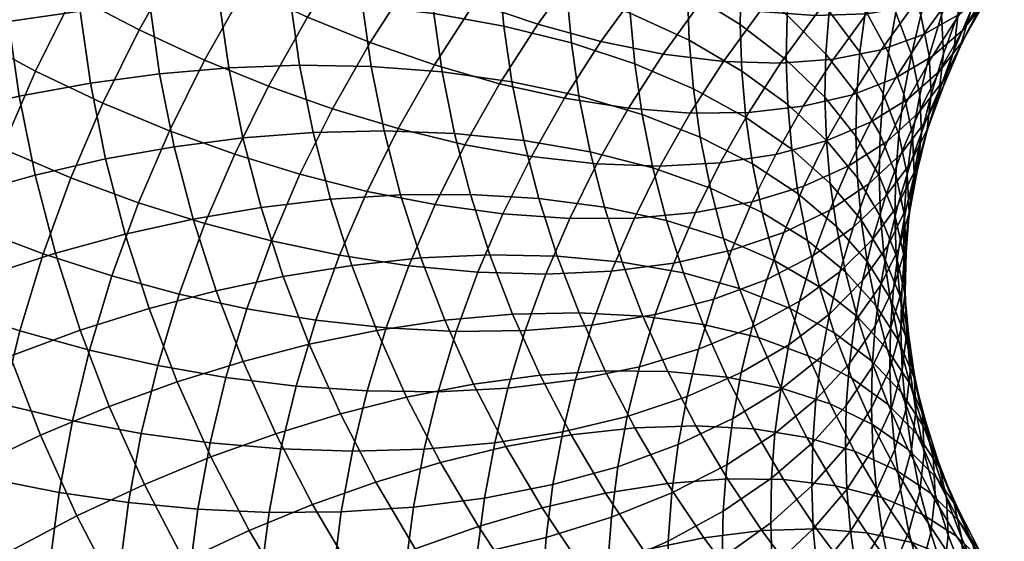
# Model space of a CAD drawing. Extents: x -120 to 2831, y -92 to 75.
# Tile 209 of 256: x 2064 to 2092, y -10 to 5. Entities that reach past the tile are written whole.
import ezdxf

# ---------------------------------------------------------------- set-up
doc = ezdxf.new("R2010")
doc.units = 0
doc.layers.add('GLASS', color=18, linetype='CONTINUOUS')

msp = doc.modelspace()

# ---------------------------------------------------------------- meshes
at = {"layer": 'GLASS'}
mesh = msp.add_polyface(dxfattribs=at)
corners = [(2065.545, 5.963, 81.595), (2066.814, 8.199, 83.071), (2064.96, 9.395, 82.958), (2063.646, 7.079, 81.43), (2067.453, 4.963, 81.577), (2068.676, 7.12, 83), (2060.622, 5.952, 79.521), (2061.788, 8.303, 81.069), (2060, 9.62, 80.508), (2058.798, 7.195, 78.912), (2062.519, 4.805, 79.932), (2064.456, 3.766, 80.15), (2066.403, 2.845, 80.183), (2055.988, 5.975, 76.435), (2057.079, 8.519, 78.106), (2055.495, 9.904, 77.112), (2054.376, 7.294, 75.398), (2057.737, 4.722, 77.288), (2059.594, 3.554, 77.947), (2061.524, 2.485, 78.409), (2063.496, 1.527, 78.679), (2065.477, 0.686, 78.765), (2067.438, -0.036, 78.68), (2068.331, 2.045, 80.046), (2053.409, 4.64, 73.658), (2052.929, 8.659, 74.191), (2051.94, 5.945, 72.412), (2055.045, 3.388, 74.74), (2056.821, 2.208, 75.64), (2058.706, 1.116, 76.349), (2060.665, 0.127, 76.864), (2054.254, 0.764, 73.024), (2052.597, 1.948, 71.898), (2056.052, -0.343, 73.972), (2065.56, 7.593, 30.178), (2065.489, 9.686, 31.532), (2067.512, 9.725, 31.493), (2067.58, 7.71, 30.189), (2063.485, 7.369, 30.327), (2063.411, 9.542, 31.732), (2061.383, 7.032, 30.65), (2061.306, 9.285, 32.108), (2059.282, 6.576, 31.157), (2059.202, 8.909, 32.666), (2057.216, 6, 31.852), (2057.134, 8.413, 33.412), (2055.22, 5.307, 32.735), (2055.135, 7.796, 34.344), (2053.328, 4.504, 33.799), (2053.241, 7.064, 35.455), (2065.745, 5.503, 28.829), (2067.759, 5.697, 28.89), (2063.677, 5.2, 28.927), (2061.582, 4.782, 29.198), (2059.488, 4.246, 29.653), (2057.429, 3.592, 30.298), (2055.439, 2.823, 31.132), (2053.554, 1.948, 32.15), (2066.043, 3.422, 27.488), (2068.046, 3.693, 27.599), (2063.987, 3.04, 27.535), (2061.903, 2.542, 27.755), (2059.821, 1.926, 28.158), (2057.773, 1.193, 28.752), (2055.794, 0.349, 29.537), (2066.483, 1.229, 26.078), (2068.47, 1.582, 26.241), (2064.444, 0.764, 26.072), (2062.377, 0.182, 26.237)]
mesh.append_faces([[corners[k] for k in face] for face in [(0, 1, 2, 3), (4, 5, 1, 0), (6, 7, 8, 9), (10, 3, 7, 6), (11, 0, 3, 10), (12, 4, 0, 11), (13, 14, 15, 16), (17, 9, 14, 13), (18, 6, 9, 17), (19, 10, 6, 18), (20, 11, 10, 19), (21, 12, 11, 20), (22, 23, 12, 21), (24, 16, 25, 26), (27, 13, 16, 24), (28, 17, 13, 27), (29, 18, 17, 28), (30, 19, 18, 29), (31, 27, 24, 32), (33, 28, 27, 31), (34, 35, 36, 37), (38, 39, 35, 34), (40, 41, 39, 38), (42, 43, 41, 40), (44, 45, 43, 42), (46, 47, 45, 44), (48, 49, 47, 46), (50, 34, 37, 51), (52, 38, 34, 50), (53, 40, 38, 52), (54, 42, 40, 53), (55, 44, 42, 54), (56, 46, 44, 55), (57, 48, 46, 56), (58, 50, 51, 59), (60, 52, 50, 58), (61, 53, 52, 60), (62, 54, 53, 61), (63, 55, 54, 62), (64, 56, 55, 63), (65, 58, 59, 66), (67, 60, 58, 65), (68, 61, 60, 67)]])
mesh = msp.add_polyface(dxfattribs=at)
corners = [(2075.336, 6.471, 83.063), (2076.654, 8.29, 84.27), (2074.948, 9.171, 84.912), (2073.578, 7.279, 83.657), (2077.141, 5.746, 82.294), (2078.405, 7.49, 83.451), (2078.972, 5.124, 81.344), (2080.181, 6.793, 82.451), (2074.13, 4.597, 81.824), (2072.323, 5.33, 82.368), (2075.985, 3.949, 81.106), (2077.865, 3.405, 80.207), (2070.521, 6.163, 82.759), (2071.823, 8.186, 84.098), (2070.029, 9.22, 84.389), (2068.676, 7.12, 83), (2072.323, 5.33, 82.368), (2073.578, 7.279, 83.657), (2073.038, 2.674, 80.555), (2071.188, 3.33, 81.048), (2074.938, 2.105, 79.889), (2076.864, 1.641, 79.043), (2078.789, 1.297, 78.015), (2079.744, 2.982, 79.127), (2069.342, 4.085, 81.389), (2067.453, 4.963, 81.577), (2071.188, 3.33, 81.048), (2072.102, 0.785, 79.312), (2070.214, 1.365, 79.755), (2074.04, 0.293, 78.697), (2076.005, -0.092, 77.903), (2068.331, 2.045, 80.046), (2066.403, 2.845, 80.183), (2070.214, 1.365, 79.755), (2077.853, 6.687, 32.745), (2077.798, 8.306, 33.792), (2079.755, 7.669, 34.797), (2079.807, 6.126, 33.799), (2075.821, 7.127, 31.873), (2075.763, 8.824, 32.971), (2073.746, 7.443, 31.186), (2073.686, 9.222, 32.335), (2071.662, 7.642, 30.681), (2071.598, 9.5, 31.883), (2075.971, 5.432, 30.779), (2077.996, 5.071, 31.702), (2073.904, 5.669, 30.04), (2071.826, 5.786, 29.484), (2069.769, 5.793, 29.104), (2069.597, 7.727, 30.353), (2067.759, 5.697, 28.89), (2067.58, 7.71, 30.189), (2076.214, 3.744, 29.691), (2078.227, 3.462, 30.665), (2074.157, 3.901, 28.901), (2072.091, 3.939, 28.293), (2070.045, 3.866, 27.862), (2068.046, 3.693, 27.599), (2076.57, 1.966, 28.548), (2078.567, 1.766, 29.575), (2074.531, 2.039, 27.703), (2072.481, 1.992, 27.041), (2070.452, 1.836, 26.557), (2068.47, 1.582, 26.241), (2077.029, 0.203, 27.417), (2079.005, 0.085, 28.496), (2075.011, 0.193, 26.519), (2072.984, 0.062, 25.803), (2070.976, -0.176, 25.266)]
mesh.append_faces([[corners[k] for k in face] for face in [(0, 1, 2, 3), (4, 5, 1, 0), (6, 7, 5, 4), (8, 0, 3, 9), (10, 4, 0, 8), (11, 6, 4, 10), (12, 13, 14, 15), (16, 17, 13, 12), (18, 8, 9, 19), (20, 10, 8, 18), (21, 11, 10, 20), (22, 23, 11, 21), (24, 12, 15, 25), (26, 16, 12, 24), (27, 18, 19, 28), (29, 20, 18, 27), (30, 21, 20, 29), (31, 24, 25, 32), (33, 26, 24, 31), (34, 35, 36, 37), (38, 39, 35, 34), (40, 41, 39, 38), (42, 43, 41, 40), (44, 38, 34, 45), (46, 40, 38, 44), (47, 42, 40, 46), (48, 49, 42, 47), (50, 51, 49, 48), (52, 44, 45, 53), (54, 46, 44, 52), (55, 47, 46, 54), (56, 48, 47, 55), (57, 50, 48, 56), (58, 52, 53, 59), (60, 54, 52, 58), (61, 55, 54, 60), (62, 56, 55, 61), (63, 57, 56, 62), (64, 58, 59, 65), (66, 60, 58, 64), (67, 61, 60, 66), (68, 62, 61, 67)]])
mesh = msp.add_polyface(dxfattribs=at)
corners = [(2086.524, 6.897, 79.321), (2087.771, 8.276, 80.241), (2086.2, 8.696, 81.854), (2084.893, 7.25, 80.889), (2080.181, 6.793, 82.451), (2081.489, 8.407, 83.525), (2079.773, 9.178, 84.574), (2078.405, 7.49, 83.451), (2081.955, 6.217, 81.269), (2083.205, 7.758, 82.294), (2083.701, 5.78, 79.911), (2085.389, 5.496, 78.39), (2080.801, 4.623, 80.212), (2078.972, 5.124, 81.344), (2082.6, 4.26, 78.904), (2084.34, 4.048, 77.429), (2085.989, 3.996, 75.806), (2086.989, 5.377, 76.722), (2079.744, 2.982, 79.127), (2077.865, 3.405, 80.207), (2081.593, 2.695, 77.869), (2083.379, 2.556, 76.443), (2085.073, 2.574, 74.865), (2086.644, 2.751, 73.158), (2087.518, 4.11, 74.056), (2080.681, 1.088, 76.809), (2078.789, 1.297, 78.015), (2082.511, 1.025, 75.432), (2084.245, 1.114, 73.902), (2085.853, 1.357, 72.238), (2086.659, 0.441, 69.603), (2087.309, 1.752, 70.466), (2085.174, -0.012, 71.337), (2084.953, 7.802, 40.537), (2085.127, 9.137, 41.406), (2086.445, 7.958, 42.898), (2086.278, 6.674, 42.064), (2084.852, 6.46, 39.667), (2086.181, 5.385, 41.227), (2083.327, 7.467, 38.226), (2083.433, 8.868, 39.136), (2084.825, 5.116, 38.795), (2086.155, 4.093, 40.39), (2083.299, 6.063, 37.316), (2081.599, 6.918, 35.977), (2081.629, 8.389, 36.93), (2079.755, 7.669, 34.797), (2079.786, 9.212, 35.797), (2084.871, 3.771, 37.926), (2086.199, 2.8, 39.554), (2083.346, 4.658, 36.408), (2081.649, 5.447, 35.025), (2079.807, 6.126, 33.799), (2084.99, 2.428, 37.059), (2086.313, 1.51, 38.721), (2083.47, 3.255, 35.503), (2081.779, 3.978, 34.077), (2079.944, 4.586, 32.805), (2077.996, 5.071, 31.702), (2077.853, 6.687, 32.745), (2085.181, 1.091, 36.197), (2086.498, 0.225, 37.893), (2083.671, 1.859, 34.603), (2081.989, 2.516, 33.135), (2080.164, 3.052, 31.817), (2078.227, 3.462, 30.665), (2082.298, 0.975, 32.144), (2083.966, 0.387, 33.656), (2080.488, 1.436, 30.778), (2078.567, 1.766, 29.575)]
mesh.append_faces([[corners[k] for k in face] for face in [(0, 1, 2, 3), (4, 5, 6, 7), (8, 9, 5, 4), (10, 3, 9, 8), (11, 0, 3, 10), (12, 8, 4, 13), (14, 10, 8, 12), (15, 11, 10, 14), (16, 17, 11, 15), (18, 12, 13, 19), (20, 14, 12, 18), (21, 15, 14, 20), (22, 16, 15, 21), (23, 24, 16, 22), (25, 20, 18, 26), (27, 21, 20, 25), (28, 22, 21, 27), (29, 23, 22, 28), (30, 31, 29, 32), (33, 34, 35, 36), (37, 33, 36, 38), (39, 40, 33, 37), (41, 37, 38, 42), (43, 39, 37, 41), (44, 45, 39, 43), (46, 47, 45, 44), (48, 41, 42, 49), (50, 43, 41, 48), (51, 44, 43, 50), (52, 46, 44, 51), (53, 48, 49, 54), (55, 50, 48, 53), (56, 51, 50, 55), (57, 52, 51, 56), (58, 59, 52, 57), (60, 53, 54, 61), (62, 55, 53, 60), (63, 56, 55, 62), (64, 57, 56, 63), (65, 58, 57, 64), (66, 63, 62, 67), (68, 64, 63, 66), (69, 65, 64, 68)]])
mesh = msp.add_polyface(dxfattribs=at)
corners = [(2086.989, 5.377, 76.722), (2088.072, 6.713, 77.61), (2086.524, 6.897, 79.321), (2085.389, 5.496, 78.39), (2088.473, 5.428, 74.93), (2089.507, 6.704, 75.779), (2089.818, 5.65, 73.044), (2090.807, 6.871, 73.856), (2091.001, 6.038, 71.093), (2091.953, 7.211, 71.874), (2087.518, 4.11, 74.056), (2085.989, 3.996, 75.806), (2088.903, 4.387, 72.207), (2090.122, 4.824, 70.289), (2091.161, 5.41, 68.333), (2092.01, 6.581, 69.11), (2092.009, 6.128, 66.372), (2092.834, 7.266, 67.127), (2089.318, 3.575, 69.462), (2088.066, 3.087, 71.347), (2090.384, 4.203, 67.535), (2091.255, 4.956, 65.597), (2091.928, 5.817, 63.678), (2092.665, 6.963, 64.435), (2092.406, 6.766, 61.804), (2093.132, 7.893, 62.549), (2090.572, 3.753, 64.803), (2089.681, 2.964, 66.718), (2091.26, 4.641, 62.902), (2091.749, 5.608, 61.04), (2092.047, 6.635, 59.242), (2092.698, 7.781, 59.998), (2090.688, 3.486, 62.141), (2089.986, 2.571, 64.025), (2091.186, 4.471, 60.292), (2091.489, 5.509, 58.501), (2091.611, 6.579, 56.787), (2092.167, 7.702, 57.526), (2090.997, 4.361, 57.747), (2090.689, 3.312, 59.531), (2091.12, 5.434, 56.036), (2091.07, 6.558, 54.353), (2091.562, 7.706, 55.107), (2090.696, 4.27, 55.273), (2090.571, 3.193, 56.982), (2090.645, 5.39, 53.588), (2090.409, 6.583, 51.886), (2090.838, 7.762, 52.658), (2090.288, 4.206, 52.814), (2090.34, 3.09, 54.501), (2090.048, 5.388, 51.104), (2089.606, 6.624, 49.396), (2089.972, 7.838, 50.191), (2089.772, 4.248, 50.36), (2090.014, 3.077, 52.077), (2089.325, 5.465, 48.64), (2088.663, 6.713, 46.942), (2088.95, 7.899, 47.716), (2089.108, 4.296, 47.878), (2089.558, 3.097, 49.611), (2088.441, 5.517, 46.163), (2087.553, 6.744, 44.494), (2087.781, 7.976, 45.296), (2088.284, 4.314, 45.381), (2088.955, 3.119, 47.113), (2087.392, 5.505, 43.688), (2086.278, 6.674, 42.064), (2086.445, 7.958, 42.898), (2087.298, 4.26, 42.88), (2088.194, 3.104, 44.596), (2086.181, 5.385, 41.227), (2086.155, 4.093, 40.39), (2087.272, 3.012, 42.071)]
mesh.append_faces([[corners[k] for k in face] for face in [(0, 1, 2, 3), (4, 5, 1, 0), (6, 7, 5, 4), (8, 9, 7, 6), (10, 4, 0, 11), (12, 6, 4, 10), (13, 8, 6, 12), (14, 15, 8, 13), (16, 17, 15, 14), (18, 13, 12, 19), (20, 14, 13, 18), (21, 16, 14, 20), (22, 23, 16, 21), (24, 25, 23, 22), (26, 21, 20, 27), (28, 22, 21, 26), (29, 24, 22, 28), (30, 31, 24, 29), (32, 28, 26, 33), (34, 29, 28, 32), (35, 30, 29, 34), (36, 37, 30, 35), (38, 35, 34, 39), (40, 36, 35, 38), (41, 42, 36, 40), (43, 40, 38, 44), (45, 41, 40, 43), (46, 47, 41, 45), (48, 45, 43, 49), (50, 46, 45, 48), (51, 52, 46, 50), (53, 50, 48, 54), (55, 51, 50, 53), (56, 57, 51, 55), (58, 55, 53, 59), (60, 56, 55, 58), (61, 62, 56, 60), (63, 60, 58, 64), (65, 61, 60, 63), (66, 67, 61, 65), (68, 65, 63, 69), (70, 66, 65, 68), (71, 70, 68, 72)]])
mesh = msp.add_polyface(dxfattribs=at)
corners = [(2088.066, 3.087, 71.347), (2088.903, 4.387, 72.207), (2087.518, 4.11, 74.056), (2086.644, 2.751, 73.158), (2087.309, 1.752, 70.466), (2085.853, 1.357, 72.238), (2088.59, 2.292, 68.616), (2089.318, 3.575, 69.462), (2089.681, 2.964, 66.718), (2090.384, 4.203, 67.535), (2087.965, 1.032, 67.787), (2086.659, 0.441, 69.603), (2089.078, 1.747, 65.917), (2089.986, 2.571, 64.025), (2090.572, 3.753, 64.803), (2087.414, -0.253, 66.943), (2086.085, -0.895, 68.726), (2088.546, 0.507, 65.102), (2089.469, 1.366, 63.234), (2090.183, 2.308, 61.368), (2090.688, 3.486, 62.141), (2090.689, 3.312, 59.531), (2091.186, 4.471, 60.292), (2089.023, 0.141, 62.431), (2088.086, -0.755, 64.276), (2089.746, 1.11, 60.583), (2090.259, 2.134, 58.758), (2090.571, 3.193, 56.982), (2090.997, 4.361, 57.747), (2089.38, -0.104, 59.789), (2088.648, -1.102, 61.619), (2089.899, 0.939, 57.977), (2090.214, 2.009, 56.207), (2090.34, 3.09, 54.501), (2090.696, 4.27, 55.273), (2089.623, -0.202, 57.233), (2089.099, -1.263, 59.032), (2089.94, 0.88, 55.47), (2090.067, 1.964, 53.766), (2090.014, 3.077, 52.077), (2090.288, 4.206, 52.814), (2089.729, -0.26, 54.728), (2089.409, -1.352, 56.483), (2089.856, 0.828, 53.026), (2089.802, 1.937, 51.334), (2089.558, 3.097, 49.611), (2089.772, 4.248, 50.36), (2089.653, 0.79, 50.588), (2089.707, -0.316, 52.282), (2089.407, 1.939, 48.858), (2088.955, 3.119, 47.113), (2089.108, 4.296, 47.878), (2089.32, 0.776, 48.103), (2089.567, -0.362, 49.84), (2088.866, 1.937, 46.346), (2088.194, 3.104, 44.596), (2088.284, 4.314, 45.381), (2088.842, 0.752, 45.579), (2089.296, -0.39, 47.348), (2088.169, 1.892, 43.81), (2087.272, 3.012, 42.071), (2087.298, 4.26, 42.88), (2088.21, 0.68, 43.026), (2088.882, -0.433, 44.812), (2087.315, 1.764, 41.264), (2086.199, 2.8, 39.554), (2086.155, 4.093, 40.39), (2087.425, 0.518, 40.459), (2088.317, -0.531, 42.245), (2086.313, 1.51, 38.721), (2086.498, 0.225, 37.893), (2087.604, -0.724, 39.66)]
mesh.append_faces([[corners[k] for k in face] for face in [(0, 1, 2, 3), (4, 0, 3, 5), (6, 7, 0, 4), (8, 9, 7, 6), (10, 6, 4, 11), (12, 8, 6, 10), (13, 14, 8, 12), (15, 10, 11, 16), (17, 12, 10, 15), (18, 13, 12, 17), (19, 20, 13, 18), (21, 22, 20, 19), (23, 18, 17, 24), (25, 19, 18, 23), (26, 21, 19, 25), (27, 28, 21, 26), (29, 25, 23, 30), (31, 26, 25, 29), (32, 27, 26, 31), (33, 34, 27, 32), (35, 31, 29, 36), (37, 32, 31, 35), (38, 33, 32, 37), (39, 40, 33, 38), (41, 37, 35, 42), (43, 38, 37, 41), (44, 39, 38, 43), (45, 46, 39, 44), (47, 44, 43, 48), (49, 45, 44, 47), (50, 51, 45, 49), (52, 49, 47, 53), (54, 50, 49, 52), (55, 56, 50, 54), (57, 54, 52, 58), (59, 55, 54, 57), (60, 61, 55, 59), (62, 59, 57, 63), (64, 60, 59, 62), (65, 66, 60, 64), (67, 64, 62, 68), (69, 65, 64, 67), (70, 69, 67, 71)]])
mesh = msp.add_polyface(dxfattribs=at)
corners = [(2062.666, -0.75, 77.187), (2063.496, 1.527, 78.679), (2061.524, 2.485, 78.409), (2060.665, 0.127, 76.864), (2064.677, -1.51, 77.326), (2065.477, 0.686, 78.765), (2066.668, -2.151, 77.293), (2067.438, -0.036, 78.68), (2061.969, -3.059, 75.677), (2059.943, -2.264, 75.3), (2064.005, -3.737, 75.87), (2066.021, -4.296, 75.89), (2067.99, -4.741, 75.754), (2068.614, -2.675, 77.105), (2061.436, -5.262, 74.239), (2059.391, -4.546, 73.811), (2063.49, -5.861, 74.483), (2065.525, -6.343, 74.555), (2067.513, -6.711, 74.468), (2061.023, -7.485, 72.791), (2058.963, -6.848, 72.311), (2063.093, -8.004, 73.087), (2065.142, -8.408, 73.21), (2067.144, -8.7, 73.172), (2062.812, -10.162, 71.684), (2060.732, -9.722, 71.336), (2064.871, -10.486, 71.858), (2066.883, -10.701, 71.871), (2068.754, -12.75, 70.477), (2068.899, -10.817, 71.731), (2066.883, -10.701, 71.871), (2066.732, -12.711, 70.566), (2062.649, -12.329, 70.278), (2060.563, -11.97, 69.877), (2064.714, -12.574, 70.503), (2066.732, -12.711, 70.566), (2060.311, -0.519, 26.586), (2059.821, 1.926, 28.158), (2061.903, 2.542, 27.755), (2062.377, 0.182, 26.237), (2067.049, -0.944, 24.683), (2066.483, 1.229, 26.078), (2068.47, 1.582, 26.241), (2069.014, -0.511, 24.898), (2065.031, -1.492, 24.624), (2064.444, 0.764, 26.072), (2062.986, -2.158, 24.736), (2060.942, -2.941, 25.031), (2065.748, -3.723, 23.195), (2067.739, -3.093, 23.307), (2063.729, -4.471, 23.254), (2061.711, -5.337, 23.497), (2059.727, -6.315, 23.934), (2058.932, -3.838, 25.52), (2066.591, -5.923, 21.789), (2068.552, -5.213, 21.952), (2064.604, -6.753, 21.796), (2062.617, -7.7, 21.987), (2060.664, -8.758, 22.372), (2065.654, -9.091, 20.305), (2067.604, -8.177, 20.352), (2063.705, -10.121, 20.443), (2061.789, -11.26, 20.777), (2059.936, -12.497, 21.311), (2058.777, -9.915, 22.957), (2066.843, -11.382, 18.848), (2068.75, -10.387, 18.946), (2064.937, -12.494, 18.934), (2063.062, -13.714, 19.216), (2066.308, -14.814, 17.462), (2068.167, -13.622, 17.426)]
mesh.append_faces([[corners[k] for k in face] for face in [(0, 1, 2, 3), (4, 5, 1, 0), (6, 7, 5, 4), (8, 0, 3, 9), (10, 4, 0, 8), (11, 6, 4, 10), (12, 13, 6, 11), (14, 8, 9, 15), (16, 10, 8, 14), (17, 11, 10, 16), (18, 12, 11, 17), (19, 14, 15, 20), (21, 16, 14, 19), (22, 17, 16, 21), (23, 18, 17, 22), (24, 21, 19, 25), (26, 22, 21, 24), (27, 23, 22, 26), (28, 29, 30, 31), (32, 24, 25, 33), (34, 26, 24, 32), (35, 27, 26, 34), (36, 37, 38, 39), (40, 41, 42, 43), (44, 45, 41, 40), (46, 39, 45, 44), (47, 36, 39, 46), (48, 44, 40, 49), (50, 46, 44, 48), (51, 47, 46, 50), (52, 53, 47, 51), (54, 48, 49, 55), (56, 50, 48, 54), (57, 51, 50, 56), (58, 52, 51, 57), (59, 56, 54, 60), (61, 57, 56, 59), (62, 58, 57, 61), (63, 64, 58, 62), (65, 59, 60, 66), (67, 61, 59, 65), (68, 62, 61, 67), (69, 67, 65, 70)]])
mesh = msp.add_polyface(dxfattribs=at)
corners = [(2077.968, -0.358, 76.926), (2078.789, 1.297, 78.015), (2076.864, 1.641, 79.043), (2076.005, -0.092, 77.903), (2079.899, -0.49, 75.77), (2080.681, 1.088, 76.809), (2071.276, -1.141, 78.047), (2072.102, 0.785, 79.312), (2070.214, 1.365, 79.755), (2069.355, -0.638, 78.44), (2073.248, -1.554, 77.484), (2074.04, 0.293, 78.697), (2075.247, -1.859, 76.742), (2077.245, -2.045, 75.818), (2079.209, -2.098, 74.713), (2069.355, -0.638, 78.44), (2070.214, 1.365, 79.755), (2068.331, 2.045, 80.046), (2067.438, -0.036, 78.68), (2070.562, -3.1, 76.764), (2068.614, -2.675, 77.105), (2072.564, -3.432, 76.253), (2074.593, -3.656, 75.565), (2076.62, -3.76, 74.694), (2078.613, -3.734, 73.641), (2068.614, -2.675, 77.105), (2066.668, -2.151, 77.293), (2069.963, -5.086, 75.465), (2067.99, -4.741, 75.754), (2071.989, -5.336, 75.008), (2074.043, -5.478, 74.373), (2076.095, -5.5, 73.556), (2078.113, -5.393, 72.556), (2080.062, -5.153, 71.38), (2080.54, -3.572, 72.414), (2069.504, -6.981, 74.228), (2067.513, -6.711, 74.468), (2079.697, -6.661, 70.395), (2077.729, -6.976, 71.523), (2079.005, 0.085, 28.496), (2078.567, 1.766, 29.575), (2080.488, 1.436, 30.778), (2080.905, -0.166, 29.749), (2069.014, -0.511, 24.898), (2068.47, 1.582, 26.241), (2070.452, 1.836, 26.557), (2070.976, -0.176, 25.266), (2077.589, -1.54, 26.301), (2077.029, 0.203, 27.417), (2079.539, -1.577, 27.432), (2075.597, -1.633, 25.35), (2075.011, 0.193, 26.519), (2073.596, -1.846, 24.581), (2072.984, 0.062, 25.803), (2071.615, -2.166, 23.991), (2069.679, -2.58, 23.573), (2067.739, -3.093, 23.307), (2067.049, -0.944, 24.683), (2078.248, -3.259, 25.202), (2080.167, -3.216, 26.384), (2076.288, -3.433, 24.199), (2074.318, -3.728, 23.378), (2072.368, -4.129, 22.737), (2070.462, -4.621, 22.269), (2068.552, -5.213, 21.952), (2079.039, -5.02, 24.079), (2080.922, -4.896, 25.313), (2077.116, -5.278, 23.023), (2075.184, -5.655, 22.149), (2073.271, -6.139, 21.455), (2071.401, -6.712, 20.935), (2069.528, -7.384, 20.568), (2078.055, -7.086, 21.873), (2079.935, -6.746, 22.981)]
mesh.append_faces([[corners[k] for k in face] for face in [(0, 1, 2, 3), (4, 5, 1, 0), (6, 7, 8, 9), (10, 11, 7, 6), (12, 3, 11, 10), (13, 0, 3, 12), (14, 4, 0, 13), (15, 16, 17, 18), (19, 6, 9, 20), (21, 10, 6, 19), (22, 12, 10, 21), (23, 13, 12, 22), (24, 14, 13, 23), (25, 15, 18, 26), (27, 19, 20, 28), (29, 21, 19, 27), (30, 22, 21, 29), (31, 23, 22, 30), (32, 24, 23, 31), (33, 34, 24, 32), (35, 27, 28, 36), (37, 33, 32, 38), (39, 40, 41, 42), (43, 44, 45, 46), (47, 48, 39, 49), (50, 51, 48, 47), (52, 53, 51, 50), (54, 46, 53, 52), (55, 43, 46, 54), (56, 57, 43, 55), (58, 47, 49, 59), (60, 50, 47, 58), (61, 52, 50, 60), (62, 54, 52, 61), (63, 55, 54, 62), (64, 56, 55, 63), (65, 58, 59, 66), (67, 60, 58, 65), (68, 61, 60, 67), (69, 62, 61, 68), (70, 63, 62, 69), (71, 64, 63, 70), (72, 67, 65, 73)]])
mesh = msp.add_polyface(dxfattribs=at)
corners = [(2081.765, -0.479, 74.442), (2082.511, 1.025, 75.432), (2080.681, 1.088, 76.809), (2079.899, -0.49, 75.77), (2083.533, -0.32, 72.958), (2084.245, 1.114, 73.902), (2085.174, -0.012, 71.337), (2085.853, 1.357, 72.238), (2081.107, -2.012, 73.435), (2079.209, -2.098, 74.713), (2082.906, -1.782, 71.998), (2084.575, -1.408, 70.42), (2086.085, -0.895, 68.726), (2086.659, 0.441, 69.603), (2080.54, -3.572, 72.414), (2078.613, -3.734, 73.641), (2082.365, -3.269, 71.024), (2084.058, -2.828, 69.489), (2085.59, -2.254, 67.835), (2086.938, -1.559, 66.087), (2087.414, -0.253, 66.943), (2081.91, -4.777, 70.038), (2080.062, -5.153, 71.38), (2083.624, -4.268, 68.548), (2085.174, -3.633, 66.933), (2086.539, -2.884, 65.221), (2081.562, -6.215, 69.099), (2079.697, -6.661, 70.395), (2083.291, -5.641, 67.651), (2084.856, -4.948, 66.075), (2086.233, -4.148, 64.396), (2085.996, -5.423, 63.565), (2084.61, -6.275, 65.211), (2087.015, -5.726, 61.034), (2087.176, -4.486, 61.84), (2085.829, -6.706, 62.731), (2085.464, -0.318, 35.291), (2085.181, 1.091, 36.197), (2086.498, 0.225, 37.893), (2086.769, -1.129, 37.022), (2083.966, 0.387, 33.656), (2083.671, 1.859, 34.603), (2085.827, -1.715, 34.395), (2087.118, -2.472, 36.161), (2084.346, -1.071, 32.72), (2082.696, -0.553, 31.164), (2082.298, 0.975, 32.144), (2080.905, -0.166, 29.749), (2080.488, 1.436, 30.778), (2086.271, -3.096, 33.511), (2087.545, -3.799, 35.311), (2084.809, -2.514, 31.797), (2083.181, -2.063, 30.197), (2081.414, -1.75, 28.735), (2079.539, -1.577, 27.432), (2079.005, 0.085, 28.496), (2085.354, -3.936, 30.888), (2086.793, -4.458, 32.64), (2083.752, -3.553, 29.244), (2082.013, -3.313, 27.736), (2080.167, -3.216, 26.384), (2086.009, -5.394, 29.958), (2087.42, -5.853, 31.751), (2084.438, -5.079, 28.271), (2082.732, -4.913, 26.716), (2080.922, -4.896, 25.313), (2083.546, -6.482, 25.718), (2085.214, -6.575, 27.32), (2081.776, -6.542, 24.266)]
mesh.append_faces([[corners[k] for k in face] for face in [(0, 1, 2, 3), (4, 5, 1, 0), (6, 7, 5, 4), (8, 0, 3, 9), (10, 4, 0, 8), (11, 6, 4, 10), (12, 13, 6, 11), (14, 8, 9, 15), (16, 10, 8, 14), (17, 11, 10, 16), (18, 12, 11, 17), (19, 20, 12, 18), (21, 16, 14, 22), (23, 17, 16, 21), (24, 18, 17, 23), (25, 19, 18, 24), (26, 21, 22, 27), (28, 23, 21, 26), (29, 24, 23, 28), (30, 25, 24, 29), (31, 30, 29, 32), (33, 34, 31, 35), (36, 37, 38, 39), (40, 41, 37, 36), (42, 36, 39, 43), (44, 40, 36, 42), (45, 46, 40, 44), (47, 48, 46, 45), (49, 42, 43, 50), (51, 44, 42, 49), (52, 45, 44, 51), (53, 47, 45, 52), (54, 55, 47, 53), (56, 51, 49, 57), (58, 52, 51, 56), (59, 53, 52, 58), (60, 54, 53, 59), (61, 56, 57, 62), (63, 58, 56, 61), (64, 59, 58, 63), (65, 60, 59, 64), (66, 64, 63, 67), (68, 65, 64, 66)]])
mesh = msp.add_polyface(dxfattribs=at)
corners = [(2088.086, -0.755, 64.276), (2088.546, 0.507, 65.102), (2087.414, -0.253, 66.943), (2086.938, -1.559, 66.087), (2087.7, -2.034, 63.439), (2086.539, -2.884, 65.221), (2088.648, -1.102, 61.619), (2089.023, 0.141, 62.431), (2087.405, -3.255, 62.642), (2086.233, -4.148, 64.396), (2088.361, -2.287, 60.845), (2089.099, -1.263, 59.032), (2089.38, -0.104, 59.789), (2087.176, -4.486, 61.84), (2085.996, -5.423, 63.565), (2088.139, -3.483, 60.066), (2088.882, -2.432, 58.271), (2089.409, -1.352, 56.483), (2089.623, -0.202, 57.233), (2088.729, -3.609, 57.506), (2087.982, -4.687, 59.283), (2089.258, -2.51, 55.73), (2089.58, -1.407, 53.982), (2089.729, -0.26, 54.728), (2089.707, -0.316, 52.282), (2089.856, 0.828, 53.026), (2089.171, -3.673, 54.975), (2088.64, -4.791, 56.738), (2089.493, -2.559, 53.234), (2089.621, -1.465, 51.537), (2089.567, -0.362, 49.84), (2089.653, 0.79, 50.588), (2089.469, -3.714, 52.486), (2089.147, -4.839, 54.22), (2089.597, -2.616, 50.791), (2089.543, -1.517, 49.092), (2089.296, -0.39, 47.348), (2089.32, 0.776, 48.103), (2089.636, -3.768, 50.046), (2089.509, -4.87, 51.739), (2089.583, -2.673, 48.345), (2089.336, -1.556, 46.593), (2088.882, -0.433, 44.812), (2088.842, 0.752, 45.579), (2089.685, -3.826, 47.601), (2089.738, -4.918, 49.304), (2089.439, -2.72, 45.842), (2088.987, -1.616, 44.048), (2088.317, -0.531, 42.245), (2088.21, 0.68, 43.026), (2089.605, -3.88, 45.095), (2089.849, -4.974, 46.861), (2089.156, -2.794, 43.289), (2088.49, -1.736, 41.468), (2087.604, -0.724, 39.66), (2087.425, 0.518, 40.459), (2089.405, -4.036, 42.491), (2089.851, -5.101, 44.309), (2088.745, -3.006, 40.652), (2087.866, -2.031, 38.819), (2086.769, -1.129, 37.022), (2086.498, 0.225, 37.893), (2089.073, -4.265, 39.844), (2089.725, -5.266, 41.701), (2088.203, -3.327, 37.987), (2087.118, -2.472, 36.161), (2087.545, -3.799, 35.311), (2088.615, -4.609, 37.166), (2086.793, -4.458, 32.64), (2086.271, -3.096, 33.511), (2088.047, -5.108, 34.474)]
mesh.append_faces([[corners[k] for k in face] for face in [(0, 1, 2, 3), (4, 0, 3, 5), (6, 7, 0, 4), (8, 4, 5, 9), (10, 6, 4, 8), (11, 12, 6, 10), (13, 8, 9, 14), (15, 10, 8, 13), (16, 11, 10, 15), (17, 18, 11, 16), (19, 16, 15, 20), (21, 17, 16, 19), (22, 23, 17, 21), (24, 25, 23, 22), (26, 21, 19, 27), (28, 22, 21, 26), (29, 24, 22, 28), (30, 31, 24, 29), (32, 28, 26, 33), (34, 29, 28, 32), (35, 30, 29, 34), (36, 37, 30, 35), (38, 34, 32, 39), (40, 35, 34, 38), (41, 36, 35, 40), (42, 43, 36, 41), (44, 40, 38, 45), (46, 41, 40, 44), (47, 42, 41, 46), (48, 49, 42, 47), (50, 46, 44, 51), (52, 47, 46, 50), (53, 48, 47, 52), (54, 55, 48, 53), (56, 52, 50, 57), (58, 53, 52, 56), (59, 54, 53, 58), (60, 61, 54, 59), (62, 58, 56, 63), (64, 59, 58, 62), (65, 60, 59, 64), (66, 65, 64, 67), (68, 69, 66, 70)]])
mesh = msp.add_polyface(dxfattribs=at)
corners = [(2087.982, -4.687, 59.283), (2088.139, -3.483, 60.066), (2087.176, -4.486, 61.84), (2087.015, -5.726, 61.034), (2087.891, -5.896, 58.498), (2086.921, -6.971, 60.226), (2088.64, -4.791, 56.738), (2088.729, -3.609, 57.506), (2087.867, -7.108, 57.713), (2086.896, -8.219, 59.418), (2088.616, -5.976, 55.971), (2089.147, -4.839, 54.22), (2089.171, -3.673, 54.975), (2087.908, -8.321, 56.929), (2086.938, -9.467, 58.611), (2088.656, -7.161, 55.204), (2089.187, -6.005, 53.466), (2089.509, -4.87, 51.739), (2089.469, -3.714, 52.486), (2088.761, -8.344, 54.441), (2088.015, -9.531, 56.147), (2089.29, -7.169, 52.714), (2089.611, -6.023, 50.994), (2089.738, -4.918, 49.304), (2089.636, -3.768, 50.046), (2089.456, -8.329, 51.967), (2088.93, -9.522, 53.681), (2089.776, -7.172, 50.254), (2089.903, -6.063, 48.566), (2089.849, -4.974, 46.861), (2089.685, -3.826, 47.601), (2090.145, -7.269, 47.79), (2090.018, -8.382, 49.476), (2090.092, -6.185, 46.082), (2089.851, -5.101, 44.309), (2089.605, -3.88, 45.095), (2090.404, -7.384, 45.313), (2090.456, -8.465, 47.022), (2090.166, -6.312, 43.532), (2089.725, -5.266, 41.701), (2089.405, -4.036, 42.491), (2090.55, -7.509, 42.765), (2090.785, -8.57, 44.553), (2090.116, -6.483, 40.922), (2089.472, -5.51, 39.047), (2089.073, -4.265, 39.844), (2088.615, -4.609, 37.166), (2088.203, -3.327, 37.987), (2090.576, -7.683, 40.155), (2091.003, -8.69, 42.011), (2089.943, -6.738, 38.262), (2089.099, -5.873, 36.359), (2088.047, -5.108, 34.474), (2087.545, -3.799, 35.311), (2090.508, -7.995, 37.46), (2091.129, -8.912, 39.371), (2089.681, -7.168, 35.533), (2088.649, -6.448, 33.619), (2087.42, -5.853, 31.751), (2086.793, -4.458, 32.64), (2090.34, -8.437, 34.725), (2091.148, -9.228, 36.676), (2089.331, -7.763, 32.783), (2088.13, -7.221, 30.881), (2086.75, -6.822, 29.05), (2086.009, -5.394, 29.958), (2088.92, -8.557, 30.032), (2090.091, -9.048, 31.968), (2087.576, -8.218, 28.164)]
mesh.append_faces([[corners[k] for k in face] for face in [(0, 1, 2, 3), (4, 0, 3, 5), (6, 7, 0, 4), (8, 4, 5, 9), (10, 6, 4, 8), (11, 12, 6, 10), (13, 8, 9, 14), (15, 10, 8, 13), (16, 11, 10, 15), (17, 18, 11, 16), (19, 15, 13, 20), (21, 16, 15, 19), (22, 17, 16, 21), (23, 24, 17, 22), (25, 21, 19, 26), (27, 22, 21, 25), (28, 23, 22, 27), (29, 30, 23, 28), (31, 28, 27, 32), (33, 29, 28, 31), (34, 35, 29, 33), (36, 33, 31, 37), (38, 34, 33, 36), (39, 40, 34, 38), (41, 38, 36, 42), (43, 39, 38, 41), (44, 45, 39, 43), (46, 47, 45, 44), (48, 43, 41, 49), (50, 44, 43, 48), (51, 46, 44, 50), (52, 53, 46, 51), (54, 50, 48, 55), (56, 51, 50, 54), (57, 52, 51, 56), (58, 59, 52, 57), (60, 56, 54, 61), (62, 57, 56, 60), (63, 58, 57, 62), (64, 65, 58, 63), (66, 63, 62, 67), (68, 64, 63, 66)]])
mesh = msp.add_polyface(dxfattribs=at)
corners = [(2071.549, -7.153, 73.822), (2071.989, -5.336, 75.008), (2069.963, -5.086, 75.465), (2069.504, -6.981, 74.228), (2073.622, -7.216, 73.239), (2074.043, -5.478, 74.373), (2075.693, -7.16, 72.473), (2076.095, -5.5, 73.556), (2077.729, -6.976, 71.523), (2078.113, -5.393, 72.556), (2069.149, -8.893, 72.983), (2067.513, -6.711, 74.468), (2067.144, -8.7, 73.172), (2071.209, -8.987, 72.627), (2073.296, -8.97, 72.096), (2075.382, -8.834, 71.382), (2077.433, -8.573, 70.483), (2079.414, -8.183, 69.403), (2079.697, -6.661, 70.395), (2068.899, -10.817, 71.731), (2066.883, -10.701, 71.871), (2070.969, -10.832, 71.428), (2073.066, -10.735, 70.948), (2075.162, -10.52, 70.286), (2077.223, -10.181, 69.438), (2079.215, -9.715, 68.407), (2070.829, -12.685, 70.225), (2068.754, -12.75, 70.477), (2072.933, -12.509, 69.797), (2075.035, -12.213, 69.187), (2077.102, -11.795, 68.39), (2079.099, -11.254, 67.409), (2077.069, -13.414, 67.341), (2075, -13.911, 68.087), (2079.068, -12.797, 66.409), (2067.604, -8.177, 20.352), (2066.591, -5.923, 21.789), (2068.552, -5.213, 21.952), (2069.528, -7.384, 20.568), (2076.165, -7.545, 20.947), (2075.184, -5.655, 22.149), (2077.116, -5.278, 23.023), (2078.055, -7.086, 21.873), (2074.293, -8.11, 20.202), (2073.271, -6.139, 21.455), (2072.465, -8.762, 19.631), (2071.401, -6.712, 20.935), (2070.632, -9.513, 19.214), (2068.75, -10.387, 18.946), (2079.099, -8.853, 20.752), (2079.935, -6.746, 22.981), (2080.933, -8.434, 21.91), (2077.257, -9.392, 19.775), (2075.432, -10.036, 18.979), (2073.649, -10.765, 18.36), (2071.863, -11.593, 17.894), (2070.028, -12.546, 17.576), (2068.167, -13.622, 17.426), (2066.843, -11.382, 18.848), (2078.458, -11.192, 18.636), (2080.249, -10.574, 19.662), (2076.685, -11.913, 17.792), (2074.952, -12.717, 17.125), (2073.216, -13.62, 16.611), (2071.432, -14.65, 16.244), (2078.079, -13.773, 16.618), (2079.795, -12.976, 17.51)]
mesh.append_faces([[corners[k] for k in face] for face in [(0, 1, 2, 3), (4, 5, 1, 0), (6, 7, 5, 4), (8, 9, 7, 6), (10, 3, 11, 12), (13, 0, 3, 10), (14, 4, 0, 13), (15, 6, 4, 14), (16, 8, 6, 15), (17, 18, 8, 16), (19, 10, 12, 20), (21, 13, 10, 19), (22, 14, 13, 21), (23, 15, 14, 22), (24, 16, 15, 23), (25, 17, 16, 24), (26, 21, 19, 27), (28, 22, 21, 26), (29, 23, 22, 28), (30, 24, 23, 29), (31, 25, 24, 30), (32, 30, 29, 33), (34, 31, 30, 32), (35, 36, 37, 38), (39, 40, 41, 42), (43, 44, 40, 39), (45, 46, 44, 43), (47, 38, 46, 45), (48, 35, 38, 47), (49, 42, 50, 51), (52, 39, 42, 49), (53, 43, 39, 52), (54, 45, 43, 53), (55, 47, 45, 54), (56, 48, 47, 55), (57, 58, 48, 56), (59, 52, 49, 60), (61, 53, 52, 59), (62, 54, 53, 61), (63, 55, 54, 62), (64, 56, 55, 63), (65, 61, 59, 66)]])
mesh = msp.add_polyface(dxfattribs=at)
corners = [(2081.292, -7.666, 68.153), (2081.562, -6.215, 69.099), (2079.697, -6.661, 70.395), (2079.414, -8.183, 69.403), (2083.034, -7.027, 66.749), (2083.291, -5.641, 67.651), (2084.61, -6.275, 65.211), (2084.856, -4.948, 66.075), (2081.102, -9.127, 67.204), (2079.215, -9.715, 68.407), (2082.852, -8.422, 65.842), (2084.436, -7.61, 64.343), (2085.829, -6.706, 62.731), (2085.996, -5.423, 63.565), (2080.992, -10.594, 66.251), (2079.099, -11.254, 67.409), (2082.747, -9.823, 64.932), (2084.335, -8.952, 63.472), (2085.732, -7.995, 61.894), (2086.921, -6.971, 60.226), (2087.015, -5.726, 61.034), (2080.962, -12.065, 65.298), (2079.068, -12.797, 66.409), (2082.718, -11.227, 64.023), (2084.307, -10.296, 62.601), (2085.706, -9.287, 61.057), (2086.896, -8.219, 59.418), (2082.766, -12.632, 63.114), (2081.012, -13.536, 64.347), (2084.353, -11.641, 61.731), (2085.75, -10.58, 60.221), (2086.938, -9.467, 58.611), (2084.472, -12.984, 60.864), (2082.89, -14.034, 62.209), (2085.864, -11.87, 59.388), (2087.048, -10.713, 57.806), (2086.048, -13.156, 58.56), (2084.664, -14.321, 60.003), (2087.227, -11.954, 57.006), (2085.214, -6.575, 27.32), (2084.438, -5.079, 28.271), (2086.009, -5.394, 29.958), (2086.75, -6.822, 29.05), (2079.935, -6.746, 22.981), (2079.039, -5.02, 24.079), (2080.922, -4.896, 25.313), (2081.776, -6.542, 24.266), (2086.079, -8.037, 26.392), (2087.576, -8.218, 28.164), (2084.453, -8.016, 24.745), (2083.546, -6.482, 25.718), (2082.728, -8.151, 23.245), (2080.933, -8.434, 21.91), (2085.45, -9.51, 23.799), (2087.03, -9.462, 25.49), (2083.774, -9.718, 22.253), (2082.03, -10.078, 20.87), (2080.249, -10.574, 19.662), (2079.099, -8.853, 20.752), (2084.938, -11.272, 21.272), (2086.56, -10.991, 22.864), (2083.251, -11.707, 19.841), (2081.527, -12.281, 18.585), (2079.795, -12.976, 17.51), (2078.458, -11.192, 18.636), (2086.195, -12.775, 20.327), (2087.758, -12.423, 21.963), (2084.569, -13.283, 18.85), (2082.908, -13.931, 17.547)]
mesh.append_faces([[corners[k] for k in face] for face in [(0, 1, 2, 3), (4, 5, 1, 0), (6, 7, 5, 4), (8, 0, 3, 9), (10, 4, 0, 8), (11, 6, 4, 10), (12, 13, 6, 11), (14, 8, 9, 15), (16, 10, 8, 14), (17, 11, 10, 16), (18, 12, 11, 17), (19, 20, 12, 18), (21, 14, 15, 22), (23, 16, 14, 21), (24, 17, 16, 23), (25, 18, 17, 24), (26, 19, 18, 25), (27, 23, 21, 28), (29, 24, 23, 27), (30, 25, 24, 29), (31, 26, 25, 30), (32, 29, 27, 33), (34, 30, 29, 32), (35, 31, 30, 34), (36, 34, 32, 37), (38, 35, 34, 36), (39, 40, 41, 42), (43, 44, 45, 46), (47, 39, 42, 48), (49, 50, 39, 47), (51, 46, 50, 49), (52, 43, 46, 51), (53, 49, 47, 54), (55, 51, 49, 53), (56, 52, 51, 55), (57, 58, 52, 56), (59, 55, 53, 60), (61, 56, 55, 59), (62, 57, 56, 61), (63, 64, 57, 62), (65, 59, 60, 66), (67, 61, 59, 65), (68, 62, 61, 67)]])
mesh = msp.add_polyface(dxfattribs=at)
corners = [(2088.015, -9.531, 56.147), (2087.908, -8.321, 56.929), (2086.938, -9.467, 58.611), (2087.048, -10.713, 57.806), (2088.188, -10.737, 55.371), (2087.227, -11.954, 57.006), (2088.93, -9.522, 53.681), (2088.761, -8.344, 54.441), (2087.489, -13.262, 56.166), (2086.048, -13.156, 58.56), (2086.32, -14.51, 57.689), (2088.443, -12.007, 54.554), (2089.179, -10.764, 52.883), (2089.701, -9.55, 51.182), (2089.456, -8.329, 51.967), (2090.018, -8.382, 49.476), (2089.776, -7.172, 50.254), (2087.826, -14.558, 55.334), (2086.669, -15.852, 56.828), (2088.771, -13.266, 53.746), (2089.5, -11.994, 52.094), (2090.016, -10.761, 50.405), (2090.331, -9.581, 48.706), (2090.456, -8.465, 47.022), (2090.145, -7.269, 47.79), (2089.17, -14.51, 52.949), (2088.238, -15.839, 54.513), (2089.89, -13.211, 51.314), (2090.401, -11.959, 49.638), (2090.711, -10.767, 47.947), (2090.835, -9.648, 46.265), (2090.785, -8.57, 44.553), (2090.404, -7.384, 45.313), (2090.35, -14.411, 50.547), (2089.641, -15.738, 52.164), (2090.854, -13.14, 48.883), (2091.16, -11.937, 47.199), (2091.003, -8.69, 42.011), (2090.55, -7.509, 42.765), (2091.234, -9.74, 43.805), (2091.397, -14.349, 48.112), (2090.903, -15.641, 49.763), (2090.091, -9.048, 31.968), (2089.331, -7.763, 32.783), (2090.34, -8.437, 34.725), (2091.073, -9.678, 33.938), (2090.926, -10.299, 31.176), (2091.88, -10.887, 33.173), (2089.79, -9.86, 29.208), (2088.92, -8.557, 30.032), (2088.484, -9.579, 27.303), (2087.576, -8.218, 28.164), (2087.03, -9.462, 25.49), (2086.079, -8.037, 26.392), (2090.757, -11.151, 28.393), (2091.856, -11.54, 30.393), (2089.494, -10.927, 26.452), (2088.087, -10.874, 24.599), (2086.56, -10.991, 22.864), (2085.45, -9.51, 23.799), (2090.585, -12.231, 25.631), (2091.801, -12.399, 27.608), (2089.23, -12.239, 23.74), (2087.758, -12.423, 21.963), (2090.454, -13.554, 22.915), (2091.754, -13.486, 24.844), (2089.042, -13.802, 21.098), (2087.542, -14.222, 19.419), (2086.195, -12.775, 20.327), (2090.408, -15.124, 20.272), (2091.756, -14.815, 22.127), (2088.975, -15.609, 18.552)]
mesh.append_faces([[corners[k] for k in face] for face in [(0, 1, 2, 3), (4, 0, 3, 5), (6, 7, 0, 4), (8, 5, 9, 10), (11, 4, 5, 8), (12, 6, 4, 11), (13, 14, 6, 12), (15, 16, 14, 13), (17, 8, 10, 18), (19, 11, 8, 17), (20, 12, 11, 19), (21, 13, 12, 20), (22, 15, 13, 21), (23, 24, 15, 22), (25, 19, 17, 26), (27, 20, 19, 25), (28, 21, 20, 27), (29, 22, 21, 28), (30, 23, 22, 29), (31, 32, 23, 30), (33, 27, 25, 34), (35, 28, 27, 33), (36, 29, 28, 35), (37, 38, 31, 39), (40, 35, 33, 41), (42, 43, 44, 45), (46, 42, 45, 47), (48, 49, 42, 46), (50, 51, 49, 48), (52, 53, 51, 50), (54, 48, 46, 55), (56, 50, 48, 54), (57, 52, 50, 56), (58, 59, 52, 57), (60, 56, 54, 61), (62, 57, 56, 60), (63, 58, 57, 62), (64, 62, 60, 65), (66, 63, 62, 64), (67, 68, 63, 66), (69, 66, 64, 70), (71, 67, 66, 69)]])
mesh = msp.add_polyface(dxfattribs=at)
corners = [(2091.283, -10.814, 45.52), (2090.835, -9.648, 46.265), (2090.711, -10.767, 47.947), (2091.16, -11.937, 47.199), (2091.234, -9.74, 43.805), (2090.785, -8.57, 44.553), (2091.698, -13.136, 46.435), (2090.854, -13.14, 48.883), (2091.397, -14.349, 48.112), (2091.82, -12.009, 44.758), (2091.772, -10.939, 43.041), (2091.547, -9.9, 41.239), (2091.003, -8.69, 42.011), (2091.129, -8.912, 39.371), (2090.576, -7.683, 40.155), (2092.308, -14.31, 45.687), (2092.013, -15.535, 47.357), (2092.427, -13.18, 44.013), (2092.382, -12.113, 42.294), (2092.162, -11.086, 40.485), (2091.754, -10.118, 38.604), (2091.148, -9.228, 36.676), (2090.508, -7.995, 37.46), (2093.104, -14.325, 43.286), (2092.987, -15.459, 44.959), (2093.061, -13.262, 41.565), (2092.847, -12.245, 39.749), (2092.45, -11.296, 37.857), (2091.861, -10.433, 35.911), (2091.073, -9.678, 33.938), (2090.34, -8.437, 34.725), (2093.808, -14.38, 40.857), (2093.849, -15.44, 42.581), (2093.601, -13.374, 39.035), (2093.217, -12.443, 37.131), (2092.644, -11.607, 35.168), (2091.88, -10.887, 33.173), (2094.44, -14.494, 38.328), (2094.638, -15.489, 40.157), (2094.069, -13.581, 36.413), (2093.516, -12.771, 34.433), (2092.778, -12.085, 32.417), (2091.856, -11.54, 30.393), (2090.926, -10.299, 31.176), (2094.989, -14.681, 35.721), (2095.345, -15.576, 37.647), (2094.458, -13.896, 33.725), (2093.748, -13.243, 31.688), (2092.86, -12.739, 29.638), (2091.801, -12.399, 27.608), (2090.757, -11.151, 28.393), (2095.467, -14.98, 33.046), (2095.975, -15.74, 35.056), (2094.786, -14.359, 30.988), (2093.935, -13.895, 28.913), (2092.92, -13.601, 26.854), (2091.754, -13.486, 24.844), (2090.585, -12.231, 25.631), (2095.079, -15.003, 28.221), (2095.891, -15.429, 30.319), (2094.111, -14.754, 26.134), (2092.998, -14.69, 24.091), (2091.756, -14.815, 22.127), (2090.454, -13.554, 22.915)]
mesh.append_faces([[corners[k] for k in face] for face in [(0, 1, 2, 3), (4, 5, 1, 0), (6, 3, 7, 8), (9, 0, 3, 6), (10, 4, 0, 9), (11, 12, 4, 10), (13, 14, 12, 11), (15, 6, 8, 16), (17, 9, 6, 15), (18, 10, 9, 17), (19, 11, 10, 18), (20, 13, 11, 19), (21, 22, 13, 20), (23, 17, 15, 24), (25, 18, 17, 23), (26, 19, 18, 25), (27, 20, 19, 26), (28, 21, 20, 27), (29, 30, 21, 28), (31, 25, 23, 32), (33, 26, 25, 31), (34, 27, 26, 33), (35, 28, 27, 34), (36, 29, 28, 35), (37, 33, 31, 38), (39, 34, 33, 37), (40, 35, 34, 39), (41, 36, 35, 40), (42, 43, 36, 41), (44, 39, 37, 45), (46, 40, 39, 44), (47, 41, 40, 46), (48, 42, 41, 47), (49, 50, 42, 48), (51, 46, 44, 52), (53, 47, 46, 51), (54, 48, 47, 53), (55, 49, 48, 54), (56, 57, 49, 55), (58, 54, 53, 59), (60, 55, 54, 58), (61, 56, 55, 60), (62, 63, 56, 61)]])

doc.saveas('drawing.dxf')
